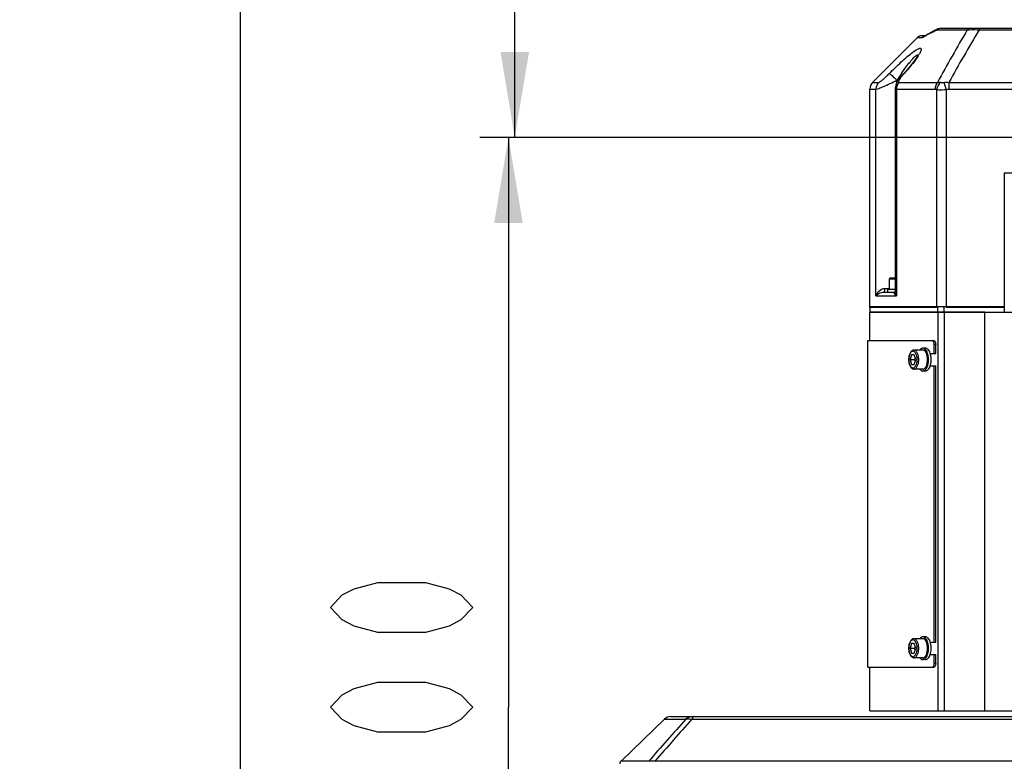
# Model space of a CAD drawing. Header units: millimetres. Extents: x 0 to 63602708652, y -107871309221 to 6308.
# Tile 48 of 74: x 3837 to 4356, y 3797 to 4187. Entities that reach past the tile are written whole.
import ezdxf

# ---------------------------------------------------------------- set-up
doc = ezdxf.new("R2010")
doc.units = ezdxf.units.MM
doc.header["$LTSCALE"] = 490.4625
doc.layers.get('0').update_dxf_attribs({"linetype": 'CONTINUOUS'})
for name, color, linetype in [('10-1运动范围_DXF_CONTINUOUS_LINE', 7, 'CONTINUOUS'), ('204103000004_DXF_DIMENSION', 7, 'CONTINUOUS'), ('304102000107DXF_CONTINUOUS_LINE', 7, 'CONTINUOUS'), ('304102000108DXF_CONTINUOUS_LINE', 7, 'CONTINUOUS'), ('304102000109DXF_CONTINUOUS_LINE', 7, 'CONTINUOUS'), ('304102000110_DXF_DIMENSION', 7, 'CONTINUOUS'), ('304102000114_DXF_DIMENSION', 7, 'CONTINUOUS'), ('304103000063_DXF_DIMENSION', 7, 'CONTINUOUS'), ('304103000063DXF_CONTINUOUS_LINE', 7, 'CONTINUOUS'), ('304105000278DXF_CONTINUOUS_LINE', 7, 'CONTINUOUS'), ('304106000077DXF_CONTINUOUS_LINE', 7, 'CONTINUOUS'), ('501023000054DXF_CONTINUOUS_LINE', 7, 'CONTINUOUS'), ('501023000078DXF_CONTINUOUS_LINE', 7, 'CONTINUOUS'), ('504021000002DXF_CONTINUOUS_LINE', 7, 'CONTINUOUS')]:
    doc.layers.add(name, color=color, linetype=linetype)
doc.styles.get("Standard").update_dxf_attribs({"font": 'txt', "width": 0.7})
doc.dimstyles.new('DIMSTYLE_1', dxfattribs={"dimtxt": 75, "dimasz": 45, "dimexe": 2, "dimexo": 0.2, "dimgap": 2.5, "dimtad": 0, "dimtih": 1, "dimtoh": 1, "dimdec": 0, "dimdsep": 46, "dimtxsty": 'Standard', "dimblk": '_FILLED', "dimblk1": '_FILLED', "dimblk2": '_FILLED', "dimcen": 0.09, "dimclrt": 5, "dimazin": 2, "dimtfac": 1, "dimtdec": 0, "dimtofl": 0, "dimtmove": 0, "dimatfit": 3, "dimldrblk": '_FILLED', "dimfxl": 0, "dimtolj": 1, "dimarcsym": 0})
doc.dimstyles.new('DIMSTYLE_2', dxfattribs={"dimtxt": 75, "dimasz": 45, "dimexe": 2, "dimexo": 0.2, "dimgap": 2.5, "dimtad": 1, "dimdsep": 46, "dimtxsty": 'Standard', "dimblk": '_FILLED', "dimblk1": '_FILLED', "dimblk2": '_FILLED', "dimcen": 0.09, "dimclrt": 5, "dimazin": 2, "dimtp": 0.01, "dimtm": 0.01, "dimtfac": 1, "dimtofl": 0, "dimtmove": 0, "dimatfit": 3, "dimldrblk": '_FILLED', "dimfxl": 0, "dimtolj": 1, "dimarcsym": 0})
doc.dimstyles.new('DIMSTYLE_3', dxfattribs={"dimtxt": 75, "dimasz": 45, "dimexe": 2, "dimexo": 0.2, "dimgap": 2.5, "dimtad": 1, "dimdec": 0, "dimdsep": 46, "dimtxsty": 'Standard', "dimblk": '_FILLED', "dimblk1": '_FILLED', "dimblk2": '_FILLED', "dimcen": 0.09, "dimclrt": 5, "dimazin": 2, "dimtfac": 1, "dimtdec": 0, "dimtofl": 0, "dimtmove": 0, "dimatfit": 3, "dimldrblk": '_FILLED', "dimfxl": 0, "dimtolj": 1, "dimarcsym": 0})

# ---------------------------------------------------------------- blocks, each defined once
blk = doc.blocks.new('*D7')
at = {"layer": '204103000004_DXF_DIMENSION', "color": 2, "linetype": 'Continuous', "transparency": 16777216}
blk.add_line((4160.07, 5556.45), (6713.99, 5556.45), dxfattribs=at)
blk = doc.blocks.new('_FILLED')
at = {"color": 0, "linetype": 'ByBlock'}
blk.add_solid([(0, 0), (-1, 0.167), (-1, -0.167)], dxfattribs=at)
blk = doc.blocks.new('*D14')
at = {"layer": '204103000004_DXF_DIMENSION', "color": 2, "linetype": 'Continuous', "transparency": 16777216}
blk.add_line((3490.16, 5249.78), (3490.16, 2914.12), dxfattribs=at)
blk = doc.blocks.new('*D17')
at = {"layer": '304102000114_DXF_DIMENSION', "color": 2, "linetype": 'Continuous', "transparency": 16777216}
for p, q in [((4669.71, 4975.48), (4082.74, 4975.48)), ((4097.74, 4975.48), (4097.74, 4550.48)), ((4097.74, 4125.48), (4097.74, 4550.48)), ((4579.04, 4125.48), (4082.74, 4125.48))]:
    blk.add_line(p, q, dxfattribs=at)
at = {"layer": '304102000114_DXF_DIMENSION', "color": 2, "linetype": 'Continuous', "transparency": 16777216, "xscale": 45, "yscale": 45, "zscale": 45}
for p, rotation in [((4097.74, 4975.48), 90), ((4097.74, 4125.48), 270)]:
    blk.add_blockref('_FILLED', p, dxfattribs=dict(at, rotation=rotation))
blk = doc.blocks.new('*D18')
at = {"layer": '304102000110_DXF_DIMENSION', "color": 2, "linetype": 'Continuous', "transparency": 16777216}
for p, q in [((4579.04, 4125.48), (4079.42, 4125.48)), ((4094.42, 4125.48), (4094.42, 3825.48)), ((4094.42, 3525.48), (4094.42, 3825.48)), ((4206.56, 3525.48), (4079.42, 3525.48))]:
    blk.add_line(p, q, dxfattribs=at)
at = {"layer": '304102000110_DXF_DIMENSION', "color": 2, "linetype": 'Continuous', "transparency": 16777216, "xscale": 45, "yscale": 45, "zscale": 45}
for p, rotation in [((4094.42, 4125.48), 90), ((4094.42, 3525.48), 270)]:
    blk.add_blockref('_FILLED', p, dxfattribs=dict(at, rotation=rotation))
blk = doc.blocks.new('*D19')
at = {"layer": '204103000004_DXF_DIMENSION', "color": 2, "linetype": 'Continuous', "transparency": 16777216}
for p, q in [((3490.16, 5249.78), (3490.16, 2545.47)), ((6544.26, 4123.98), (6544.26, 2545.47)), ((3490.16, 2560.47), (5017.21, 2560.47)), ((6544.26, 2560.47), (5017.21, 2560.47))]:
    blk.add_line(p, q, dxfattribs=at)
at = {"layer": '204103000004_DXF_DIMENSION', "color": 2, "linetype": 'Continuous', "transparency": 16777216, "xscale": 45, "yscale": 45, "zscale": 45, "rotation": 180}
blk.add_blockref('_FILLED', (3490.16, 2560.47), dxfattribs=at)
at = {"layer": '204103000004_DXF_DIMENSION', "color": 2, "linetype": 'Continuous', "transparency": 16777216, "xscale": 45, "yscale": 45, "zscale": 45}
blk.add_blockref('_FILLED', (6544.26, 2560.47), dxfattribs=at)
blk = doc.blocks.new('*D25')
at = {"layer": '304103000063_DXF_DIMENSION', "color": 2, "linetype": 'Continuous', "transparency": 16777216}
blk.add_line((3951.6, 4538.41), (3314.96, 4538.41), dxfattribs=at)
blk = doc.blocks.new('*D28')
at = {"layer": '204103000004_DXF_DIMENSION', "color": 2, "linetype": 'Continuous', "transparency": 16777216}
blk.add_line((3953.1, 4536.91), (3953.1, 2914.12), dxfattribs=at)

msp = doc.modelspace()

# ---------------------------------------------------------------- linework, layer by layer
at = {"layer": '10-1运动范围_DXF_CONTINUOUS_LINE', "color": 2, "linetype": 'Continuous'}
msp.add_arc((4809.937, 4125.478), 1734.548, 349.530236, 139.530236, dxfattribs=at)
at = {"layer": '304102000107DXF_CONTINUOUS_LINE', "color": 7, "linetype": 'Continuous'}
for p, q in [((4284.711, 4018.478), (4284.711, 4033.478)), ((4284.724, 4033.478), (4603.711, 4033.478)), ((4284.711, 3846.478), (4284.714, 3846.341)), ((4284.72, 3845.959), (4284.714, 3846.346)), ((4284.725, 3845.61), (4284.72, 3845.959)), ((4284.747, 3823.478), (4284.747, 3842.478)), ((4284.747, 3823.478), (4709.711, 3823.478))]:
    msp.add_line(p, q, dxfattribs=at)
at = {"layer": '304102000107DXF_CONTINUOUS_LINE', "color": 9, "linetype": 'Continuous'}
for p, q in [((4320.441, 4033.478), (4320.441, 3823.478)), ((4323.806, 4033.478), (4323.806, 3823.478)), ((4345.265, 3823.478), (4345.265, 4033.478))]:
    msp.add_line(p, q, dxfattribs=at)
at = {"layer": '304102000107DXF_CONTINUOUS_LINE', "color": 7, "linetype": 'Continuous'}
for centre, radius, start, end in [((4059.479, 3842.476), 225.268, 0.00055, 0.98294), ((4061.552, 3842.502), 223.195, 0.65963, 0.7979)]:
    msp.add_arc(centre, radius, start, end, dxfattribs=at)
at = {"layer": '304102000108DXF_CONTINUOUS_LINE', "color": 7, "linetype": 'Continuous'}
for p, q in [((4313.717, 4178.978), (4311.954, 4178.978)), ((4313.624, 4178.925), (4313.488, 4178.85)), ((4313.672, 4178.953), (4313.621, 4178.923)), ((4313.673, 4178.953), (4313.672, 4178.953)), ((4315.655, 4180.084), (4313.673, 4178.953)), ((4318.046, 4181.367), (4315.642, 4180.077)), ((4320.208, 4182.461), (4318.031, 4181.359)), ((4320.59, 4182.634), (4320.206, 4182.459)), ((4320.208, 4182.461), (4320.206, 4182.459)), ((4321.388, 4182.89), (4320.59, 4182.634)), ((4322.182, 4182.978), (4321.388, 4182.89)), ((4322.182, 4182.978), (4450.078, 4182.978)), ((4309.833, 4178.1), (4286.176, 4154.443)), ((4303.393, 4160.085), (4302.378, 4158.966)), ((4284.711, 4035.978), (4284.711, 4150.907)), ((4298.051, 4151.563), (4298.04, 4151.213)), ((4298.04, 4151.231), (4298.04, 4044.245)), ((4291.633, 4043.978), (4297.554, 4043.978)), ((4297.662, 4043.995), (4297.564, 4043.978)), ((4319.838, 4035.978), (4284.711, 4035.978)), ((4355.506, 4035.978), (4324.901, 4035.978))]:
    msp.add_line(p, q, dxfattribs=at)
at = {"layer": '304102000108DXF_CONTINUOUS_LINE', "color": 9, "linetype": 'Continuous'}
for p, q in [((4313.672, 4178.953), (4313.102, 4178.488)), ((4313.545, 4178.745), (4313.721, 4178.847)), ((4320.129, 4182.1), (4336.033, 4182.1)), ((4342.302, 4182.1), (4450.078, 4182.1)), ((4342.303, 4182.978), (4342.303, 4182.1)), ((4309.833, 4178.1), (4312.188, 4178.1)), ((4302.712, 4159.115), (4302.378, 4158.967)), ((4286.176, 4154.443), (4289.384, 4154.443)), ((4298.951, 4154.433), (4298.951, 4155.58)), ((4300.033, 4154.443), (4320.308, 4154.443)), ((4323.742, 4154.429), (4324.901, 4150.685)), ((4326.299, 4154.443), (4326.299, 4150.907)), ((4326.299, 4154.443), (4359.812, 4154.443)), ((4284.711, 4150.907), (4287.941, 4150.907)), ((4287.941, 4041.978), (4287.941, 4150.907)), ((4298.66, 4150.907), (4298.66, 4041.978)), ((4298.66, 4150.907), (4319.067, 4150.907)), ((4319.838, 4150.684), (4319.838, 4035.978)), ((4324.901, 4150.685), (4324.901, 4035.978)), ((4326.299, 4150.907), (4359.812, 4150.907)), ((4292.661, 4045.978), (4295.105, 4045.978)), ((4287.941, 4041.978), (4298.66, 4041.978))]:
    msp.add_line(p, q, dxfattribs=at)
at = {"layer": '304102000108DXF_CONTINUOUS_LINE', "color": 7, "linetype": 'Continuous'}
for points in [[(4322.182, 4182.978), (4321.368, 4182.886), (4320.561, 4182.622), (4320.206, 4182.459)], [(4310.216, 4169.212), (4310.211, 4169.198), (4310.098, 4168.947), (4309.84, 4168.46), (4309.451, 4167.808), (4308.951, 4167.039), (4308.349, 4166.172), (4307.634, 4165.2), (4306.795, 4164.113), (4305.812, 4162.896), (4304.679, 4161.551), (4303.393, 4160.085)], [(4302.378, 4158.967), (4301.489, 4157.969), (4300.381, 4156.611), (4299.48, 4155.346)], [(4299.48, 4155.346), (4298.799, 4154.169), (4298.317, 4152.985), (4298.051, 4151.563)], [(4298.04, 4044.319), (4297.943, 4044.168), (4297.662, 4043.995)]]:
    msp.add_lwpolyline(points, dxfattribs=at)
for centre, radius, start, end in [((4311.954, 4175.978), 3, 90, 135), ((4289.711, 4150.907), 5, 134.99983, 180)]:
    msp.add_arc(centre, radius, start, end, dxfattribs=at)
at = {"layer": '304102000108DXF_CONTINUOUS_LINE', "color": 9, "linetype": 'Continuous'}
for centre, radius, start, end in [((4314.291, 4176.027), 2.952, 105.19528, 120.28696), ((4355.767, 4105.544), 84.505, 119.97644, 120.32364), ((5032.616, 3767.737), 810.509, 149.253679, 151.502849), ((5032.802, 3764.104), 807.162, 148.811302, 151.079606), ((4314.31, 4176), 2.985, 120.34669, 135.3103), ((4288.615, 4182.112), 25.52, 327.49415, 329.26776), ((4294.205, 4178.794), 19.02, 329.25419, 331.36562), ((4455.731, 4051.534), 188.163, 144.98342, 146.42989), ((4327.458, 4136.3), 33.658, 137.32489, 139.8376)]:
    msp.add_arc(centre, radius, start, end, dxfattribs=at)
for points, knots in [([(4313.721, 4178.847), (4314.175, 4179.107), (4316.067, 4180.17), (4317.996, 4181.166), (4319.476, 4181.891)], [0, 0, 0, 0, 0.241009, 1, 1, 1, 1]), ([(4336.033, 4182.1), (4336.424, 4182.158), (4338.511, 4182.342), (4340.611, 4182.236), (4342.302, 4182.1)], [0, 0, 0, 0, 0.18911, 1, 1, 1, 1]), ([(4312.188, 4178.1), (4312.24, 4178.1), (4312.569, 4178.173), (4312.86, 4178.346), (4313.102, 4178.488)], [0, 0, 0, 0, 0.1575295, 1, 1, 1, 1]), ([(4294.904, 4159.115), (4296.983, 4161.201), (4300.107, 4164.217), (4304.293, 4167.943), (4307.102, 4170.213), (4309.222, 4171.725), (4310.576, 4172.337), (4311.293, 4172.536), (4311.775, 4172.131), (4311.672, 4171.444), (4311.397, 4170.636), (4311.084, 4170.019), (4310.898, 4169.679)], [0, 0, 0, 0, 0.3621392, 0.53397, 0.6880759, 0.8081508, 0.8488787, 0.8748755, 0.8921665, 0.9161173, 0.9523558, 1, 1, 1, 1]), ([(4301.628, 4159.504), (4302.319, 4160.49), (4303.697, 4162.403), (4305.753, 4165.131), (4307.638, 4167.268), (4308.876, 4168.612), (4309.534, 4168.859)], [0, 0, 0, 0, 0.2935592, 0.5759002, 0.828565, 1, 1, 1, 1]), ([(4310.137, 4168.397), (4309.677, 4167.674), (4307.407, 4164.419), (4304.816, 4161.402), (4302.712, 4159.115)], [0, 0, 0, 0, 0.2163054, 1, 1, 1, 1]), ([(4289.384, 4154.443), (4289.704, 4154.444), (4290.462, 4155.153), (4291.744, 4156.087), (4293.295, 4157.546), (4294.366, 4158.575), (4294.904, 4159.115)], [0, 0, 0, 0, 0.1322423, 0.3832295, 0.684442, 1, 1, 1, 1]), ([(4294.904, 4159.115), (4295.105, 4159.065), (4295.599, 4158.655), (4296.982, 4157.55), (4298.121, 4156.418), (4298.951, 4155.58)], [0, 0, 0, 0, 0.1152335, 0.3429441, 1, 1, 1, 1]), ([(4301.736, 4158.008), (4301.388, 4157.596), (4300.776, 4156.823), (4300.121, 4155.864), (4299.803, 4155.186), (4299.689, 4154.823), (4299.749, 4154.491), (4299.947, 4154.443), (4300.033, 4154.443)], [0, 0, 0, 0, 0.3705504, 0.6774686, 0.7953976, 0.8825078, 0.9405785, 1, 1, 1, 1]), ([(4287.941, 4150.907), (4288.433, 4150.911), (4289.808, 4151.478), (4292.276, 4152.406), (4295.47, 4153.878), (4297.765, 4154.985), (4298.951, 4155.58)], [0, 0, 0, 0, 0.1232658, 0.3610223, 0.6677453, 1, 1, 1, 1]), ([(4322.055, 4154.429), (4322.176, 4154.406), (4322.737, 4154.345), (4323.305, 4154.37), (4323.742, 4154.429)], [0, 0, 0, 0, 0.2179034, 1, 1, 1, 1]), ([(4298.04, 4151.21), (4298.04, 4151.06), (4298.346, 4150.903), (4298.57, 4150.908), (4298.66, 4150.907)], [0, 0, 0, 0, 0.6243903, 1, 1, 1, 1]), ([(4319.838, 4150.684), (4320.157, 4150.653), (4321.844, 4150.569), (4323.535, 4150.615), (4324.901, 4150.685)], [0, 0, 0, 0, 0.1895607, 1, 1, 1, 1]), ([(4287.941, 4041.978), (4288.181, 4042.935), (4289.295, 4044.91), (4291.478, 4045.978), (4292.661, 4045.978)], [0, 0, 0, 0, 0.4546467, 1, 1, 1, 1]), ([(4287.941, 4041.978), (4288.083, 4042.217), (4288.982, 4043.334), (4290.483, 4043.978), (4291.633, 4043.978)], [0, 0, 0, 0, 0.1943847, 1, 1, 1, 1]), ([(4291.633, 4043.978), (4291.774, 4043.978), (4292.543, 4044.354), (4292.661, 4045.327), (4292.661, 4045.978)], [0, 0, 0, 0, 0.1775053, 1, 1, 1, 1]), ([(4297.373, 4043.585), (4297.405, 4043.462), (4297.704, 4042.829), (4298.222, 4042.336), (4298.66, 4041.978)], [0, 0, 0, 0, 0.183188, 1, 1, 1, 1])]:
    msp.add_open_spline(points, degree=3, knots=knots, dxfattribs=at)
for points in [[(4320.206, 4182.459), (4319.929, 4182.323), (4319.677, 4182.125), (4319.476, 4181.891)], [(4319.476, 4181.891), (4319.681, 4181.991), (4319.9, 4182.1), (4320.129, 4182.1)], [(4322.182, 4182.978), (4321.438, 4182.978), (4320.647, 4182.635), (4320.129, 4182.1)], [(4337.914, 4182.978), (4337.222, 4182.978), (4336.492, 4182.618), (4336.033, 4182.1)], [(4309.534, 4168.859), (4309.686, 4168.916), (4309.925, 4168.913), (4310.014, 4168.778)], [(4289.384, 4154.443), (4288.491, 4153.536), (4287.941, 4152.18), (4287.941, 4150.907)], [(4300.033, 4154.443), (4299.168, 4153.521), (4298.66, 4152.172), (4298.66, 4150.907)], [(4320.308, 4154.443), (4319.5, 4153.49), (4319.067, 4152.156), (4319.067, 4150.907)], [(4322.055, 4154.429), (4320.912, 4153.536), (4320.074, 4152.115), (4319.838, 4150.684)], [(4320.308, 4154.443), (4320.879, 4154.557), (4321.483, 4154.54), (4322.055, 4154.429)], [(4323.742, 4154.429), (4324.587, 4154.545), (4325.454, 4154.551), (4326.299, 4154.443)], [(4319.067, 4150.907), (4319.335, 4150.907), (4319.605, 4150.815), (4319.838, 4150.684)], [(4324.901, 4150.685), (4325.352, 4150.824), (4325.827, 4150.907), (4326.299, 4150.907)], [(4297.554, 4043.978), (4297.409, 4043.978), (4297.337, 4043.725), (4297.373, 4043.585)], [(4298.04, 4044.245), (4298.04, 4044.014), (4298.064, 4043.782), (4298.106, 4043.555)], [(4298.106, 4043.555), (4298.205, 4043.007), (4298.405, 4042.474), (4298.66, 4041.978)]]:
    msp.add_open_spline(points, degree=3, dxfattribs=at)
at = {"layer": '304102000109DXF_CONTINUOUS_LINE', "color": 7, "linetype": 'Continuous'}
msp.add_line((4355.506, 4106.65), (4355.506, 4033.478), dxfattribs=at)
at = {"layer": '304102000109DXF_CONTINUOUS_LINE', "color": 9, "linetype": 'Continuous'}
msp.add_line((4369.461, 4106.65), (4355.506, 4106.65), dxfattribs=at)
at = {"layer": '304102000110_DXF_DIMENSION', "color": 5, "linetype": 'Continuous'}
for points in [[(4075.672, 3877.978), (4069.422, 3871.416), (4063.172, 3868.135), (4050.672, 3864.853), (4025.672, 3864.853), (4013.172, 3868.135), (4006.922, 3871.416), (4000.672, 3877.978), (4006.922, 3884.541), (4013.172, 3887.822), (4025.672, 3891.104), (4050.672, 3891.104), (4063.172, 3887.822), (4069.422, 3884.541), (4075.672, 3877.978)], [(4075.672, 3825.478), (4069.422, 3818.916), (4063.172, 3815.635), (4050.672, 3812.353), (4025.672, 3812.353), (4013.172, 3815.635), (4006.922, 3818.916), (4000.672, 3825.478), (4006.922, 3832.041), (4013.172, 3835.322), (4025.672, 3838.604), (4050.672, 3838.604), (4063.172, 3835.322), (4069.422, 3832.041), (4075.672, 3825.478)]]:
    msp.add_lwpolyline(points, dxfattribs=at)
at = {"layer": '304103000063DXF_CONTINUOUS_LINE', "color": 7, "linetype": 'Continuous'}
for p, q in [((4176.512, 3819.075), (4153.709, 3797.054)), ((4179.989, 3820.478), (4749.435, 3820.478))]:
    msp.add_line(p, q, dxfattribs=at)
at = {"layer": '304103000063DXF_CONTINUOUS_LINE', "color": 9, "linetype": 'Continuous'}
for p, q in [((4176.512, 3819.075), (4187.819, 3819.075)), ((4191.04, 3819.075), (4457.378, 3819.075)), ((4168.272, 3797.054), (4153.709, 3797.054)), ((4453.66, 3797.055), (4171.47, 3797.054))]:
    msp.add_line(p, q, dxfattribs=at)
for points in [[(4168.379, 3797.07), (4168.325, 3797.064), (4168.272, 3797.054)], [(4171.47, 3797.054), (4171.305, 3797.065), (4171.139, 3797.07)]]:
    msp.add_lwpolyline(points, dxfattribs=at)
for centre, radius, start, end in [((6846.159, 1439.63), 3567.707, 138.168697, 138.641574), ((6859.663, 1427.697), 3583.328, 138.136177, 138.607236)]:
    msp.add_arc(centre, radius, start, end, dxfattribs=at)
at = {"layer": '304103000063DXF_CONTINUOUS_LINE', "color": 7, "linetype": 'Continuous'}
for centre, radius, start, end in [((4179.985, 3815.478), 5, 89.99988, 133.99991), ((4155.098, 3795.616), 2, 133.99995, 178)]:
    msp.add_arc(centre, radius, start, end, dxfattribs=at)
at = {"layer": '304103000063DXF_CONTINUOUS_LINE', "color": 9, "linetype": 'Continuous'}
for points in [[(4191.224, 3820.478), (4189.996, 3820.478), (4188.694, 3819.937), (4187.819, 3819.075)], [(4192.144, 3820.478), (4191.808, 3820.478), (4191.531, 3820.13), (4191.366, 3819.837)]]:
    msp.add_open_spline(points, degree=3, dxfattribs=at)
for points, knots in [([(4187.819, 3819.075), (4187.998, 3819.163), (4189.059, 3819.453), (4190.176, 3819.268), (4191.04, 3819.075)], [0, 0, 0, 0, 0.1833487, 1, 1, 1, 1]), ([(4191.366, 3819.837), (4191.302, 3819.725), (4191.182, 3819.475), (4191.086, 3819.215), (4191.04, 3819.075)], [0, 0, 0, 0, 0.4678647, 1, 1, 1, 1]), ([(4171.139, 3797.07), (4170.833, 3797.074), (4169.913, 3797.104), (4168.992, 3797.096), (4168.379, 3797.07)], [0, 0, 0, 0, 0.3325371, 1, 1, 1, 1])]:
    msp.add_open_spline(points, degree=3, knots=knots, dxfattribs=at)
at = {"layer": '304105000278DXF_CONTINUOUS_LINE', "color": 7, "linetype": 'Continuous'}
for p, q in [((4283.711, 3846.478), (4283.711, 4018.478)), ((4283.711, 4018.478), (4318.324, 4018.478)), ((4318.537, 4011.728), (4318.537, 4016.478)), ((4319.383, 4011.728), (4319.383, 4016.478)), ((4316.511, 4011.728), (4319.383, 4011.728)), ((4316.511, 4005.228), (4319.383, 4005.228)), ((4318.537, 3859.728), (4318.537, 4005.228)), ((4319.383, 3859.728), (4319.383, 4005.228)), ((4316.511, 3859.728), (4319.383, 3859.728)), ((4316.511, 3853.228), (4319.383, 3853.228)), ((4318.537, 3848.478), (4318.537, 3853.228)), ((4319.383, 3848.478), (4319.383, 3853.228)), ((4283.711, 3846.478), (4318.324, 3846.478))]:
    msp.add_line(p, q, dxfattribs=at)
at = {"layer": '304105000278DXF_CONTINUOUS_LINE', "color": 9, "linetype": 'Continuous'}
for p, q in [((4319.383, 4016.478), (4318.537, 4016.478)), ((4319.383, 3848.478), (4318.537, 3848.478))]:
    msp.add_line(p, q, dxfattribs=at)
at = {"layer": '304105000278DXF_CONTINUOUS_LINE', "color": 7, "linetype": 'Continuous'}
for points, knots in [([(4318.333, 4017.654), (4318.287, 4017.773), (4318.123, 4018.134), (4317.757, 4018.478), (4317.478, 4018.478)], [0, 0, 0, 0, 0.3148668, 1, 1, 1, 1]), ([(4318.324, 4018.478), (4318.467, 4018.478), (4319.245, 4018.112), (4319.383, 4017.132), (4319.383, 4016.478)], [0, 0, 0, 0, 0.180336, 1, 1, 1, 1]), ([(4317.478, 3846.478), (4317.561, 3846.478), (4317.975, 3846.582), (4318.215, 3846.996), (4318.333, 3847.301)], [0, 0, 0, 0, 0.2043018, 1, 1, 1, 1]), ([(4319.383, 3848.478), (4319.383, 3848.222), (4319.329, 3847.494), (4318.849, 3846.478), (4318.324, 3846.478)], [0, 0, 0, 0, 0.3282944, 1, 1, 1, 1])]:
    msp.add_open_spline(points, degree=3, knots=knots, dxfattribs=at)
for points in [[(4318.537, 4016.478), (4318.537, 4016.876), (4318.477, 4017.283), (4318.333, 4017.654)], [(4318.333, 3847.301), (4318.477, 3847.672), (4318.537, 3848.08), (4318.537, 3848.478)]]:
    msp.add_open_spline(points, degree=3, dxfattribs=at)
at = {"layer": '304106000077DXF_CONTINUOUS_LINE', "color": 7, "linetype": 'Continuous'}
for p, q in [((4284.711, 4036.478), (4284.711, 4033.478)), ((4284.711, 4036.478), (4355.506, 4036.478)), ((4345.265, 4033.478), (4284.711, 4033.478))]:
    msp.add_line(p, q, dxfattribs=at)
at = {"layer": '304106000077DXF_CONTINUOUS_LINE', "color": 9, "linetype": 'Continuous'}
for p, q in [((4320.441, 4033.478), (4320.441, 4036.478)), ((4323.806, 4033.478), (4323.806, 4036.478))]:
    msp.add_line(p, q, dxfattribs=at)
at = {"layer": '501023000054DXF_CONTINUOUS_LINE', "color": 7, "linetype": 'Continuous'}
for p, q in [((4295.105, 4045.578), (4295.105, 4050.978)), ((4295.705, 4051.578), (4298.04, 4051.578))]:
    msp.add_line(p, q, dxfattribs=at)
at = {"layer": '501023000054DXF_CONTINUOUS_LINE', "color": 9, "linetype": 'Continuous'}
msp.add_line((4295.105, 4050.978), (4298.04, 4050.978), dxfattribs=at)
at = {"layer": '501023000054DXF_CONTINUOUS_LINE', "color": 7, "linetype": 'Continuous'}
msp.add_arc((4295.705, 4050.978), 0.6, 90, 180, dxfattribs=at)
at = {"layer": '501023000078DXF_CONTINUOUS_LINE', "color": 7, "linetype": 'Continuous'}
for p, q in [((4312.604, 4013.478), (4307.927, 4013.478)), ((4306.686, 4010.978), (4305.964, 4008.478)), ((4305.964, 4008.478), (4306.686, 4005.978)), ((4305.964, 4008.478), (4308.158, 4008.478)), ((4308.129, 4010.978), (4306.686, 4010.978)), ((4308.851, 4008.478), (4308.129, 4010.978)), ((4308.129, 4005.978), (4308.851, 4008.478)), ((4306.686, 4005.978), (4308.129, 4005.978)), ((4312.604, 4003.478), (4307.927, 4003.478)), ((4306.686, 3858.978), (4305.964, 3856.478)), ((4308.129, 3858.978), (4306.686, 3858.978)), ((4312.604, 3861.478), (4307.927, 3861.478)), ((4308.851, 3856.478), (4308.129, 3858.978)), ((4305.964, 3856.478), (4306.686, 3853.978)), ((4305.964, 3856.478), (4308.158, 3856.478)), ((4306.686, 3853.978), (4308.129, 3853.978)), ((4308.129, 3853.978), (4308.851, 3856.478)), ((4312.604, 3851.478), (4307.927, 3851.478))]:
    msp.add_line(p, q, dxfattribs=at)
for points, knots in [([(4307.927, 4013.478), (4307.717, 4013.478), (4307.288, 4013.396), (4306.717, 4013.056), (4306.235, 4012.55), (4305.686, 4011.663), (4305.242, 4010.284), (4305.127, 4009.1), (4305.127, 4008.478)], [0, 0, 0, 0, 0.1008726, 0.2043028, 0.313905, 0.4329915, 0.7020163, 1, 1, 1, 1]), ([(4314.501, 4011.735), (4314.391, 4011.991), (4314.152, 4012.453), (4313.695, 4013.02), (4313.176, 4013.388), (4312.786, 4013.478), (4312.604, 4013.478)], [0, 0, 0, 0, 0.3072984, 0.5723123, 0.7984423, 1, 1, 1, 1]), ([(4305.127, 4008.478), (4305.127, 4007.857), (4305.242, 4006.673), (4305.686, 4005.293), (4306.235, 4004.406), (4306.717, 4003.9), (4307.288, 4003.561), (4307.717, 4003.478), (4307.927, 4003.478)], [0, 0, 0, 0, 0.2979864, 0.5670115, 0.6860972, 0.7956982, 0.8991264, 1, 1, 1, 1]), ([(4308.594, 4009.375), (4308.565, 4009.298), (4308.438, 4008.991), (4308.284, 4008.695), (4308.158, 4008.478)], [0, 0, 0, 0, 0.2461101, 1, 1, 1, 1]), ([(4308.158, 4008.478), (4308.201, 4008.405), (4308.363, 4008.115), (4308.505, 4007.814), (4308.594, 4007.582)], [0, 0, 0, 0, 0.2536092, 1, 1, 1, 1]), ([(4315.104, 4008.478), (4315.104, 4009.06), (4315.009, 4010.171), (4314.709, 4011.25), (4314.501, 4011.735)], [0, 0, 0, 0, 0.5238346, 1, 1, 1, 1]), ([(4314.501, 4005.221), (4314.709, 4005.707), (4315.009, 4006.786), (4315.104, 4007.897), (4315.104, 4008.478)], [0, 0, 0, 0, 0.4761654, 1, 1, 1, 1]), ([(4312.604, 4003.478), (4312.786, 4003.478), (4313.176, 4003.569), (4313.695, 4003.937), (4314.152, 4004.504), (4314.391, 4004.966), (4314.501, 4005.221)], [0, 0, 0, 0, 0.2015577, 0.4276877, 0.6927016, 1, 1, 1, 1]), ([(4307.927, 3861.478), (4307.717, 3861.478), (4307.288, 3861.396), (4306.717, 3861.056), (4306.235, 3860.55), (4305.686, 3859.663), (4305.242, 3858.284), (4305.127, 3857.1), (4305.127, 3856.478)], [0, 0, 0, 0, 0.1008726, 0.2043028, 0.313905, 0.4329915, 0.7020163, 1, 1, 1, 1]), ([(4308.594, 3857.375), (4308.565, 3857.298), (4308.438, 3856.991), (4308.284, 3856.695), (4308.158, 3856.478)], [0, 0, 0, 0, 0.2461101, 1, 1, 1, 1]), ([(4314.501, 3859.735), (4314.391, 3859.991), (4314.152, 3860.453), (4313.695, 3861.02), (4313.176, 3861.388), (4312.786, 3861.478), (4312.604, 3861.478)], [0, 0, 0, 0, 0.3072984, 0.5723123, 0.7984423, 1, 1, 1, 1]), ([(4315.104, 3856.478), (4315.104, 3857.06), (4315.009, 3858.171), (4314.709, 3859.25), (4314.501, 3859.735)], [0, 0, 0, 0, 0.5238346, 1, 1, 1, 1]), ([(4305.127, 3856.478), (4305.127, 3855.857), (4305.242, 3854.673), (4305.686, 3853.293), (4306.235, 3852.406), (4306.717, 3851.9), (4307.288, 3851.561), (4307.717, 3851.478), (4307.927, 3851.478)], [0, 0, 0, 0, 0.2979864, 0.5670115, 0.6860972, 0.7956982, 0.8991264, 1, 1, 1, 1]), ([(4308.158, 3856.478), (4308.201, 3856.405), (4308.363, 3856.115), (4308.505, 3855.814), (4308.594, 3855.582)], [0, 0, 0, 0, 0.2536092, 1, 1, 1, 1]), ([(4312.604, 3851.478), (4312.786, 3851.478), (4313.176, 3851.569), (4313.695, 3851.937), (4314.152, 3852.504), (4314.391, 3852.966), (4314.501, 3853.221)], [0, 0, 0, 0, 0.2015577, 0.4276877, 0.6927016, 1, 1, 1, 1]), ([(4314.501, 3853.221), (4314.709, 3853.707), (4315.009, 3854.786), (4315.104, 3855.897), (4315.104, 3856.478)], [0, 0, 0, 0, 0.4761654, 1, 1, 1, 1])]:
    msp.add_open_spline(points, degree=3, knots=knots, dxfattribs=at)
at = {"layer": '501023000078DXF_CONTINUOUS_LINE', "color": 9, "linetype": 'Continuous'}
for points, knots in [([(4309.608, 4008.478), (4309.608, 4009.042), (4309.507, 4010.11), (4309.125, 4011.347), (4308.663, 4012.126), (4308.284, 4012.545), (4307.862, 4012.814), (4307.408, 4012.909), (4306.953, 4012.814), (4306.531, 4012.545), (4306.152, 4012.126), (4305.691, 4011.347), (4305.308, 4010.11), (4305.208, 4009.042), (4305.208, 4008.478)], [0, 0, 0, 0, 0.1591912, 0.3007752, 0.361054, 0.4134321, 0.4588449, 0.5, 0.5411551, 0.586568, 0.6389461, 0.699225, 0.8408089, 1, 1, 1, 1]), ([(4310.427, 4008.478), (4310.427, 4009.119), (4310.313, 4010.333), (4309.878, 4011.738), (4309.354, 4012.623), (4308.923, 4013.1), (4308.444, 4013.405), (4308.093, 4013.478), (4307.927, 4013.478)], [0, 0, 0, 0, 0.3183824, 0.6015503, 0.722108, 0.8268641, 0.9176898, 1, 1, 1, 1]), ([(4305.208, 4008.478), (4305.208, 4007.914), (4305.308, 4006.847), (4305.691, 4005.61), (4306.152, 4004.831), (4306.531, 4004.412), (4306.953, 4004.143), (4307.408, 4004.048), (4307.862, 4004.143), (4308.284, 4004.412), (4308.663, 4004.831), (4309.125, 4005.61), (4309.507, 4006.847), (4309.608, 4007.914), (4309.608, 4008.478)], [0, 0, 0, 0, 0.1591912, 0.3007752, 0.361054, 0.4134321, 0.4588449, 0.5, 0.5411551, 0.586568, 0.6389461, 0.699225, 0.8408089, 1, 1, 1, 1]), ([(4307.927, 4003.478), (4308.093, 4003.478), (4308.444, 4003.552), (4308.923, 4003.857), (4309.354, 4004.334), (4309.878, 4005.218), (4310.313, 4006.624), (4310.427, 4007.837), (4310.427, 4008.478)], [0, 0, 0, 0, 0.0823102, 0.173136, 0.2778922, 0.3984499, 0.6816178, 1, 1, 1, 1]), ([(4309.608, 3856.478), (4309.608, 3857.042), (4309.507, 3858.11), (4309.125, 3859.347), (4308.663, 3860.126), (4308.284, 3860.545), (4307.862, 3860.814), (4307.408, 3860.909), (4306.953, 3860.814), (4306.531, 3860.545), (4306.152, 3860.126), (4305.691, 3859.347), (4305.308, 3858.11), (4305.208, 3857.042), (4305.208, 3856.478)], [0, 0, 0, 0, 0.1591912, 0.3007752, 0.361054, 0.4134321, 0.4588449, 0.5, 0.5411551, 0.586568, 0.6389461, 0.699225, 0.8408089, 1, 1, 1, 1]), ([(4310.427, 3856.478), (4310.427, 3857.119), (4310.313, 3858.333), (4309.878, 3859.738), (4309.354, 3860.623), (4308.923, 3861.1), (4308.444, 3861.405), (4308.093, 3861.478), (4307.927, 3861.478)], [0, 0, 0, 0, 0.3183824, 0.6015503, 0.722108, 0.8268641, 0.9176898, 1, 1, 1, 1]), ([(4305.208, 3856.478), (4305.208, 3855.914), (4305.308, 3854.847), (4305.691, 3853.61), (4306.152, 3852.831), (4306.531, 3852.412), (4306.953, 3852.143), (4307.408, 3852.048), (4307.862, 3852.143), (4308.284, 3852.412), (4308.663, 3852.831), (4309.125, 3853.61), (4309.507, 3854.847), (4309.608, 3855.914), (4309.608, 3856.478)], [0, 0, 0, 0, 0.1591912, 0.3007752, 0.361054, 0.4134321, 0.4588449, 0.5, 0.5411551, 0.586568, 0.6389461, 0.699225, 0.8408089, 1, 1, 1, 1]), ([(4307.927, 3851.478), (4308.093, 3851.478), (4308.444, 3851.552), (4308.923, 3851.857), (4309.354, 3852.334), (4309.878, 3853.218), (4310.313, 3854.624), (4310.427, 3855.837), (4310.427, 3856.478)], [0, 0, 0, 0, 0.0823102, 0.173136, 0.2778922, 0.3984499, 0.6816178, 1, 1, 1, 1])]:
    msp.add_open_spline(points, degree=3, knots=knots, dxfattribs=at)
at = {"layer": '504021000002DXF_CONTINUOUS_LINE', "color": 7, "linetype": 'Continuous'}
for p, q in [((4294.105, 4043.978), (4294.105, 4045.578)), ((4294.105, 4045.578), (4298.04, 4045.578)), ((4313.99, 4014.478), (4312.604, 4014.478)), ((4315.128, 4011.722), (4315.126, 4011.729)), ((4316.513, 4011.722), (4316.511, 4011.729)), ((4313.99, 4002.478), (4312.604, 4002.478)), ((4315.126, 4005.228), (4315.128, 4005.235)), ((4316.511, 4005.228), (4316.513, 4005.235)), ((4313.99, 3862.478), (4312.604, 3862.478)), ((4315.128, 3859.722), (4315.126, 3859.729)), ((4316.513, 3859.722), (4316.511, 3859.729)), ((4315.126, 3853.228), (4315.128, 3853.235)), ((4316.511, 3853.228), (4316.513, 3853.235)), ((4313.99, 3850.478), (4312.604, 3850.478))]:
    msp.add_line(p, q, dxfattribs=at)
for centre, radius, start, end in [((4306.496, 4008.649), 10.483, 8.33349, 12.79404), ((4305.543, 4008.514), 11.446, 4.10099, 8.31414), ((4305.672, 4008.429), 11.316, 351.66168, 355.92319), ((4305.075, 4008.48), 11.915, 359.99326, 4.10287), ((4305.075, 4008.477), 11.915, 355.89713, 0.00674), ((4306.693, 4008.271), 10.282, 347.16232, 351.71016), ((4306.496, 3856.649), 10.483, 8.33349, 12.79404), ((4305.543, 3856.514), 11.446, 4.10099, 8.31414), ((4305.075, 3856.48), 11.915, 359.99326, 4.10287), ((4306.693, 3856.271), 10.282, 347.16232, 351.71016), ((4305.672, 3856.429), 11.316, 351.66168, 355.92319), ((4305.075, 3856.477), 11.915, 355.89713, 0.00674)]:
    msp.add_arc(centre, radius, start, end, dxfattribs=at)
for points, knots in [([(4312.604, 4014.478), (4312.457, 4014.478), (4312.152, 4014.432), (4311.716, 4014.232), (4311.304, 4013.91), (4311.064, 4013.635), (4310.949, 4013.483)], [0, 0, 0, 0, 0.2208851, 0.4550468, 0.7127338, 1, 1, 1, 1]), ([(4315.126, 4011.729), (4314.999, 4012.123), (4314.709, 4012.839), (4314.116, 4013.731), (4313.412, 4014.327), (4312.859, 4014.478), (4312.604, 4014.478)], [0, 0, 0, 0, 0.3141267, 0.5829828, 0.8066796, 1, 1, 1, 1]), ([(4316.511, 4011.729), (4316.384, 4012.123), (4316.095, 4012.839), (4315.501, 4013.731), (4314.798, 4014.327), (4314.244, 4014.478), (4313.99, 4014.478)], [0, 0, 0, 0, 0.3141267, 0.5829828, 0.8066796, 1, 1, 1, 1]), ([(4315.482, 4010.169), (4315.462, 4010.305), (4315.375, 4010.829), (4315.248, 4011.347), (4315.128, 4011.722)], [0, 0, 0, 0, 0.2583817, 1, 1, 1, 1]), ([(4315.604, 4008.478), (4315.604, 4008.621), (4315.594, 4009.186), (4315.544, 4009.751), (4315.482, 4010.169)], [0, 0, 0, 0, 0.2524125, 1, 1, 1, 1]), ([(4315.482, 4006.788), (4315.503, 4006.926), (4315.574, 4007.487), (4315.604, 4008.053), (4315.604, 4008.478)], [0, 0, 0, 0, 0.2467204, 1, 1, 1, 1]), ([(4316.718, 4010.971), (4316.704, 4011.035), (4316.643, 4011.288), (4316.573, 4011.538), (4316.513, 4011.722)], [0, 0, 0, 0, 0.2550297, 1, 1, 1, 1]), ([(4310.949, 4003.474), (4311.064, 4003.322), (4311.304, 4003.047), (4311.716, 4002.725), (4312.152, 4002.524), (4312.457, 4002.478), (4312.604, 4002.478)], [0, 0, 0, 0, 0.2872662, 0.5449532, 0.7791149, 1, 1, 1, 1]), ([(4312.604, 4002.478), (4312.859, 4002.478), (4313.412, 4002.63), (4314.116, 4003.225), (4314.709, 4004.118), (4314.999, 4004.834), (4315.126, 4005.228)], [0, 0, 0, 0, 0.1933204, 0.4170172, 0.6858733, 1, 1, 1, 1]), ([(4313.99, 4002.478), (4314.244, 4002.478), (4314.798, 4002.63), (4315.501, 4003.225), (4316.095, 4004.118), (4316.384, 4004.834), (4316.511, 4005.228)], [0, 0, 0, 0, 0.1933204, 0.4170172, 0.6858733, 1, 1, 1, 1]), ([(4315.128, 4005.235), (4315.167, 4005.357), (4315.318, 4005.866), (4315.424, 4006.389), (4315.482, 4006.788)], [0, 0, 0, 0, 0.24097, 1, 1, 1, 1]), ([(4316.513, 4005.235), (4316.533, 4005.295), (4316.609, 4005.543), (4316.675, 4005.795), (4316.718, 4005.986)], [0, 0, 0, 0, 0.244827, 1, 1, 1, 1]), ([(4312.604, 3862.478), (4312.457, 3862.478), (4312.152, 3862.432), (4311.716, 3862.232), (4311.304, 3861.91), (4311.064, 3861.635), (4310.949, 3861.483)], [0, 0, 0, 0, 0.2208851, 0.4550468, 0.7127338, 1, 1, 1, 1]), ([(4315.126, 3859.729), (4314.999, 3860.123), (4314.709, 3860.839), (4314.116, 3861.731), (4313.412, 3862.327), (4312.859, 3862.478), (4312.604, 3862.478)], [0, 0, 0, 0, 0.3141267, 0.5829828, 0.8066796, 1, 1, 1, 1]), ([(4316.511, 3859.729), (4316.384, 3860.123), (4316.095, 3860.839), (4315.501, 3861.731), (4314.798, 3862.327), (4314.244, 3862.478), (4313.99, 3862.478)], [0, 0, 0, 0, 0.3141267, 0.5829828, 0.8066796, 1, 1, 1, 1]), ([(4315.482, 3858.169), (4315.462, 3858.305), (4315.375, 3858.829), (4315.248, 3859.347), (4315.128, 3859.722)], [0, 0, 0, 0, 0.2583817, 1, 1, 1, 1]), ([(4315.604, 3856.478), (4315.604, 3856.621), (4315.594, 3857.186), (4315.544, 3857.751), (4315.482, 3858.169)], [0, 0, 0, 0, 0.2524125, 1, 1, 1, 1]), ([(4316.718, 3858.971), (4316.704, 3859.035), (4316.643, 3859.288), (4316.573, 3859.538), (4316.513, 3859.722)], [0, 0, 0, 0, 0.2550297, 1, 1, 1, 1]), ([(4312.604, 3850.478), (4312.859, 3850.478), (4313.412, 3850.63), (4314.116, 3851.225), (4314.709, 3852.118), (4314.999, 3852.834), (4315.126, 3853.228)], [0, 0, 0, 0, 0.1933204, 0.4170172, 0.6858733, 1, 1, 1, 1]), ([(4313.99, 3850.478), (4314.244, 3850.478), (4314.798, 3850.63), (4315.501, 3851.225), (4316.095, 3852.118), (4316.384, 3852.834), (4316.511, 3853.228)], [0, 0, 0, 0, 0.1933204, 0.4170172, 0.6858733, 1, 1, 1, 1]), ([(4315.128, 3853.235), (4315.167, 3853.357), (4315.318, 3853.866), (4315.424, 3854.389), (4315.482, 3854.788)], [0, 0, 0, 0, 0.24097, 1, 1, 1, 1]), ([(4315.482, 3854.788), (4315.503, 3854.926), (4315.574, 3855.487), (4315.604, 3856.053), (4315.604, 3856.478)], [0, 0, 0, 0, 0.2467204, 1, 1, 1, 1]), ([(4316.513, 3853.235), (4316.533, 3853.295), (4316.609, 3853.543), (4316.675, 3853.795), (4316.718, 3853.986)], [0, 0, 0, 0, 0.244827, 1, 1, 1, 1]), ([(4310.949, 3851.474), (4311.064, 3851.322), (4311.304, 3851.047), (4311.716, 3850.725), (4312.152, 3850.524), (4312.457, 3850.478), (4312.604, 3850.478)], [0, 0, 0, 0, 0.2872662, 0.5449532, 0.7791149, 1, 1, 1, 1])]:
    msp.add_open_spline(points, degree=3, knots=knots, dxfattribs=at)

# ---------------------------------------------------------------- dimensions: what is measured, and where the dimension line sits
at = {"layer": '204103000004_DXF_DIMENSION', "color": 2, "linetype": 'Continuous'}
for feature_location, offset, dtype, origin, override, picture, middle in [((4160.074, 5556.452), (2553.915, 0), 0, (4158.574, 3525.478), {"dimgap": 18.749981, "dimtad": 1, "dimtih": 0, "dimtoh": 0}, '*D7', (6751.488, 5575.202)), ((3490.156, 5249.781), (0, -2335.661), 1, (4509.711, 5251.281), {"dimgap": 18.750136, "dimtad": 1, "dimtih": 0, "dimtoh": 0}, '*D14', (3471.406, 2666.62)), ((3953.099, 4536.911), (0, -1622.791), 1, (4509.711, 4538.411), {"dimgap": 18.750121, "dimtad": 1, "dimtih": 0, "dimtoh": 0}, '*D28', (3934.349, 2719.12))]:
    dim = msp.add_ordinate_dim(feature_location=feature_location, offset=offset, dtype=dtype, origin=origin, dimstyle='DIMSTYLE_1', override=override, dxfattribs=at)
    dim.commit()
    dim.dimension.update_dxf_attribs({"geometry": picture, "text_midpoint": middle})
dim = msp.add_linear_dim(base=(3490.156, 2560.466), p1=(6544.26, 4124.178), p2=(3490.156, 5249.981), angle=180, dimstyle='DIMSTYLE_3', dxfattribs=at)
dim.commit()
dim.dimension.update_dxf_attribs({"geometry": '*D19', "text_midpoint": (4912.208, 2560.466), "dimtype": 160})
at = {"layer": '304102000110_DXF_DIMENSION', "color": 2, "linetype": 'Continuous'}
dim = msp.add_linear_dim(base=(4094.422, 3525.478), p1=(4579.236, 4125.478), p2=(4206.755, 3525.478), angle=270, dimstyle='DIMSTYLE_2', dxfattribs=at)
dim.commit()
dim.dimension.update_dxf_attribs({"geometry": '*D18', "text_midpoint": (4094.422, 3746.728), "dimtype": 160})
at = {"layer": '304102000114_DXF_DIMENSION', "color": 2, "linetype": 'Continuous'}
dim = msp.add_linear_dim(base=(4097.743, 4125.478), p1=(4669.911, 4975.478), p2=(4579.236, 4125.478), angle=270, dimstyle='DIMSTYLE_2', dxfattribs=at)
dim.commit()
dim.dimension.update_dxf_attribs({"geometry": '*D17', "text_midpoint": (4097.743, 4355.51), "dimtype": 160})
at = {"layer": '304103000063_DXF_DIMENSION', "color": 2, "linetype": 'Continuous'}
dim = msp.add_ordinate_dim(feature_location=(3951.599, 4538.411), offset=(-636.643, 0), dtype=0, origin=(4208.055, 3525.478), dimstyle='DIMSTYLE_1', override={"dimgap": 18.749821, "dimtad": 1, "dimtih": 0, "dimtoh": 0}, dxfattribs=at)
dim.commit()
dim.dimension.update_dxf_attribs({"geometry": '*D25', "text_midpoint": (3067.457, 4557.161)})

doc.saveas('drawing.dxf')
